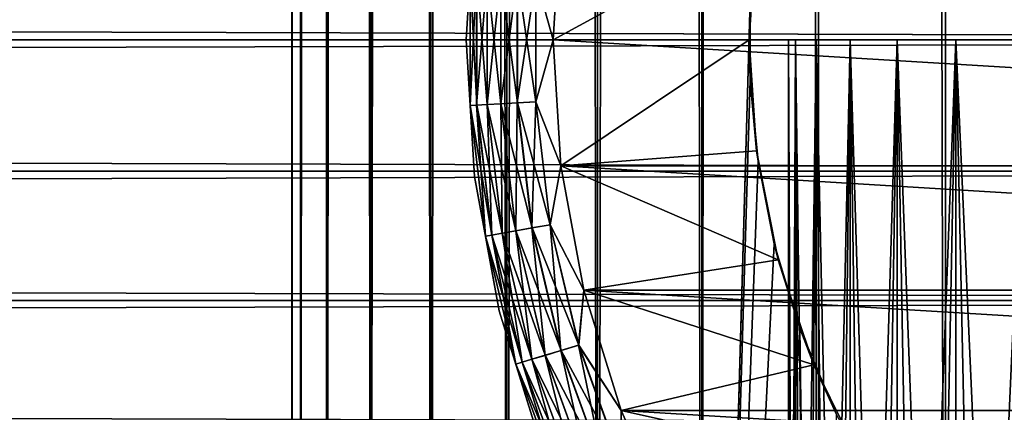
# Model space of a CAD drawing. Extents: x -265 to 265, y 0 to 747.
# Tile 83 of 256: x 231.88 to 243.18, y 15.73 to 20.23. Entities that reach past the tile are written whole.
import ezdxf

# ---------------------------------------------------------------- set-up
doc = ezdxf.new("R2010")
doc.units = 0
doc.header["$LTSCALE"] = 65.185185
for name, color, linetype in [('103', 7, 'CONTINUOUS'), ('107', 7, 'CONTINUOUS'), ('111', 7, 'CONTINUOUS'), ('112', 7, 'CONTINUOUS'), ('113', 7, 'CONTINUOUS'), ('43', 7, 'CONTINUOUS'), ('44', 7, 'CONTINUOUS'), ('87', 7, 'CONTINUOUS'), ('88', 7, 'CONTINUOUS'), ('95', 7, 'CONTINUOUS'), ('97', 7, 'CONTINUOUS'), ('98', 7, 'CONTINUOUS'), ('99', 7, 'CONTINUOUS')]:
    doc.layers.add(name, color=color, linetype=linetype)

msp = doc.modelspace()

# ---------------------------------------------------------------- linework, layer by layer
at = {"layer": '103', "color": 7, "linetype": 'CONTINUOUS'}
for points in [[(237, 20, -74), (237.095, 21.567, -74), (237.047, 20.754, -74.223), (237, 20, -74)], [(238.087, 21.446, -75), (238, 20, -75), (237.799, 20.711, -74.975), (238.087, 21.446, -75)], [(237, 20, -74), (237.047, 20.754, -74.223), (237.047, 19.246, -74.223), (237, 20, -74)], [(237.121, 20.75, -74.434), (237.121, 19.25, -74.434), (237.047, 20.754, -74.223), (237.121, 20.75, -74.434)], [(237.047, 20.754, -74.223), (237.121, 19.25, -74.434), (237.047, 19.246, -74.223), (237.047, 20.754, -74.223)], [(237.24, 20.743, -74.624), (237.24, 19.257, -74.624), (237.121, 20.75, -74.434), (237.24, 20.743, -74.624)], [(237.121, 20.75, -74.434), (237.24, 19.257, -74.624), (237.121, 19.25, -74.434), (237.121, 20.75, -74.434)], [(237.398, 20.734, -74.782), (237.398, 19.266, -74.782), (237.24, 20.743, -74.624), (237.398, 20.734, -74.782)], [(237.24, 20.743, -74.624), (237.398, 19.266, -74.782), (237.24, 19.257, -74.624), (237.24, 20.743, -74.624)], [(237.588, 20.723, -74.901), (237.588, 19.277, -74.901), (237.398, 20.734, -74.782), (237.588, 20.723, -74.901)], [(237.398, 20.734, -74.782), (237.588, 19.277, -74.901), (237.398, 19.266, -74.782), (237.398, 20.734, -74.782)], [(237.799, 20.711, -74.975), (237.799, 19.289, -74.975), (237.588, 20.723, -74.901), (237.799, 20.711, -74.975)], [(237.588, 20.723, -74.901), (237.799, 19.289, -74.975), (237.588, 19.277, -74.901), (237.588, 20.723, -74.901)], [(237.799, 20.711, -74.975), (238, 20, -75), (237.799, 19.289, -74.975), (237.799, 20.711, -74.975)], [(237.095, 18.433, -74), (237, 20, -74), (237.047, 19.246, -74.223), (237.095, 18.433, -74)], [(238, 20, -75), (238.087, 18.554, -75), (237.799, 19.289, -74.975), (238, 20, -75)], [(237.121, 19.25, -74.434), (237.295, 17.76, -74.434), (237.047, 19.246, -74.223), (237.121, 19.25, -74.434)], [(237.095, 18.433, -74), (237.047, 19.246, -74.223), (237.222, 17.747, -74.223), (237.095, 18.433, -74)], [(237.047, 19.246, -74.223), (237.295, 17.76, -74.434), (237.222, 17.747, -74.223), (237.047, 19.246, -74.223)], [(237.24, 19.257, -74.624), (237.413, 17.781, -74.624), (237.121, 19.25, -74.434), (237.24, 19.257, -74.624)], [(237.121, 19.25, -74.434), (237.413, 17.781, -74.624), (237.295, 17.76, -74.434), (237.121, 19.25, -74.434)], [(237.398, 19.266, -74.782), (237.569, 17.808, -74.782), (237.24, 19.257, -74.624), (237.398, 19.266, -74.782)], [(237.24, 19.257, -74.624), (237.569, 17.808, -74.782), (237.413, 17.781, -74.624), (237.24, 19.257, -74.624)], [(237.588, 19.277, -74.901), (237.756, 17.841, -74.901), (237.398, 19.266, -74.782), (237.588, 19.277, -74.901)], [(237.398, 19.266, -74.782), (237.756, 17.841, -74.901), (237.569, 17.808, -74.782), (237.398, 19.266, -74.782)], [(237.799, 19.289, -74.975), (237.964, 17.878, -74.975), (237.588, 19.277, -74.901), (237.799, 19.289, -74.975)], [(237.588, 19.277, -74.901), (237.964, 17.878, -74.975), (237.756, 17.841, -74.901), (237.588, 19.277, -74.901)], [(237.799, 19.289, -74.975), (238.087, 18.554, -75), (237.964, 17.878, -74.975), (237.799, 19.289, -74.975)], [(238.087, 18.554, -75), (238.349, 17.128, -75), (237.964, 17.878, -74.975), (238.087, 18.554, -75)], [(237.378, 16.889, -74), (237.095, 18.433, -74), (237.222, 17.747, -74.223), (237.378, 16.889, -74)], [(237.964, 17.878, -74.975), (238.292, 16.495, -74.975), (237.756, 17.841, -74.901), (237.964, 17.878, -74.975)], [(237.964, 17.878, -74.975), (238.349, 17.128, -75), (238.292, 16.495, -74.975), (237.964, 17.878, -74.975)], [(237.295, 17.76, -74.434), (237.641, 16.3, -74.434), (237.222, 17.747, -74.223), (237.295, 17.76, -74.434)], [(237.378, 16.889, -74), (237.222, 17.747, -74.223), (237.57, 16.279, -74.223), (237.378, 16.889, -74)], [(237.222, 17.747, -74.223), (237.641, 16.3, -74.434), (237.57, 16.279, -74.223), (237.222, 17.747, -74.223)], [(237.413, 17.781, -74.624), (237.755, 16.334, -74.624), (237.295, 17.76, -74.434), (237.413, 17.781, -74.624)], [(237.295, 17.76, -74.434), (237.755, 16.334, -74.624), (237.641, 16.3, -74.434), (237.295, 17.76, -74.434)], [(237.569, 17.808, -74.782), (237.907, 16.38, -74.782), (237.413, 17.781, -74.624), (237.569, 17.808, -74.782)], [(237.413, 17.781, -74.624), (237.907, 16.38, -74.782), (237.755, 16.334, -74.624), (237.413, 17.781, -74.624)], [(237.756, 17.841, -74.901), (238.089, 16.434, -74.901), (237.569, 17.808, -74.782), (237.756, 17.841, -74.901)], [(237.569, 17.808, -74.782), (238.089, 16.434, -74.901), (237.907, 16.38, -74.782), (237.569, 17.808, -74.782)], [(237.756, 17.841, -74.901), (238.292, 16.495, -74.975), (238.089, 16.434, -74.901), (237.756, 17.841, -74.901)], [(238.349, 17.128, -75), (238.78, 15.745, -75), (238.292, 16.495, -74.975), (238.349, 17.128, -75)], [(237.845, 15.39, -74), (237.378, 16.889, -74), (237.57, 16.279, -74.223), (237.845, 15.39, -74)], [(238.089, 16.434, -74.901), (238.584, 15.076, -74.901), (237.907, 16.38, -74.782), (238.089, 16.434, -74.901)], [(238.292, 16.495, -74.975), (238.778, 15.159, -74.975), (238.089, 16.434, -74.901), (238.292, 16.495, -74.975)], [(238.089, 16.434, -74.901), (238.778, 15.159, -74.975), (238.584, 15.076, -74.901), (238.089, 16.434, -74.901)], [(238.292, 16.495, -74.975), (238.78, 15.745, -75), (238.778, 15.159, -74.975), (238.292, 16.495, -74.975)], [(237.641, 16.3, -74.434), (238.154, 14.89, -74.434), (237.57, 16.279, -74.223), (237.641, 16.3, -74.434)], [(237.845, 15.39, -74), (237.57, 16.279, -74.223), (238.086, 14.861, -74.223), (237.845, 15.39, -74)], [(237.57, 16.279, -74.223), (238.154, 14.89, -74.434), (238.086, 14.861, -74.223), (237.57, 16.279, -74.223)], [(237.755, 16.334, -74.624), (238.264, 14.937, -74.624), (237.641, 16.3, -74.434), (237.755, 16.334, -74.624)], [(237.641, 16.3, -74.434), (238.264, 14.937, -74.624), (238.154, 14.89, -74.434), (237.641, 16.3, -74.434)], [(237.907, 16.38, -74.782), (238.409, 15, -74.782), (237.755, 16.334, -74.624), (237.907, 16.38, -74.782)], [(237.755, 16.334, -74.624), (238.409, 15, -74.782), (238.264, 14.937, -74.624), (237.755, 16.334, -74.624)], [(237.907, 16.38, -74.782), (238.584, 15.076, -74.901), (238.409, 15, -74.782), (237.907, 16.38, -74.782)], [(238.78, 15.745, -75), (239.375, 14.423, -75), (238.778, 15.159, -74.975), (238.78, 15.745, -75)]]:
    msp.add_3dface(points, dxfattribs=at)
at = {"layer": '107', "color": 7, "linetype": 'CONTINUOUS'}
for points in [[(237.095, 21.567, -26), (237, 20, -26), (237.047, 20.754, -25.779), (237.095, 21.567, -26)], [(238, 20, -25), (238.087, 21.446, -25), (237.798, 20.711, -25.025), (238, 20, -25)], [(237, 20, -26), (237.047, 19.246, -25.779), (237.047, 20.754, -25.779), (237, 20, -26)], [(237.047, 19.246, -25.779), (237.12, 20.75, -25.567), (237.047, 20.754, -25.779), (237.047, 19.246, -25.779)], [(237.12, 19.25, -25.567), (237.12, 20.75, -25.567), (237.047, 19.246, -25.779), (237.12, 19.25, -25.567)], [(237.12, 19.25, -25.567), (237.239, 20.743, -25.377), (237.12, 20.75, -25.567), (237.12, 19.25, -25.567)], [(237.239, 19.257, -25.377), (237.239, 20.743, -25.377), (237.12, 19.25, -25.567), (237.239, 19.257, -25.377)], [(237.239, 19.257, -25.377), (237.398, 20.734, -25.218), (237.239, 20.743, -25.377), (237.239, 19.257, -25.377)], [(237.398, 19.266, -25.218), (237.398, 20.734, -25.218), (237.239, 19.257, -25.377), (237.398, 19.266, -25.218)], [(237.398, 19.266, -25.218), (237.587, 20.723, -25.099), (237.398, 20.734, -25.218), (237.398, 19.266, -25.218)], [(237.587, 19.277, -25.099), (237.587, 20.723, -25.099), (237.398, 19.266, -25.218), (237.587, 19.277, -25.099)], [(237.587, 19.277, -25.099), (237.798, 20.711, -25.025), (237.587, 20.723, -25.099), (237.587, 19.277, -25.099)], [(237.798, 19.289, -25.025), (237.798, 20.711, -25.025), (237.587, 19.277, -25.099), (237.798, 19.289, -25.025)], [(237.798, 19.289, -25.025), (238, 20, -25), (237.798, 20.711, -25.025), (237.798, 19.289, -25.025)], [(237, 20, -26), (237.095, 18.433, -26), (237.047, 19.246, -25.779), (237, 20, -26)], [(238.087, 18.554, -25), (238, 20, -25), (237.798, 19.289, -25.025), (238.087, 18.554, -25)], [(237.222, 17.747, -25.779), (237.12, 19.25, -25.567), (237.047, 19.246, -25.779), (237.222, 17.747, -25.779)], [(237.095, 18.433, -26), (237.222, 17.747, -25.779), (237.047, 19.246, -25.779), (237.095, 18.433, -26)], [(237.295, 17.76, -25.567), (237.239, 19.257, -25.377), (237.12, 19.25, -25.567), (237.295, 17.76, -25.567)], [(237.295, 17.76, -25.567), (237.12, 19.25, -25.567), (237.222, 17.747, -25.779), (237.295, 17.76, -25.567)], [(237.412, 17.78, -25.377), (237.398, 19.266, -25.218), (237.239, 19.257, -25.377), (237.412, 17.78, -25.377)], [(237.412, 17.78, -25.377), (237.239, 19.257, -25.377), (237.295, 17.76, -25.567), (237.412, 17.78, -25.377)], [(237.568, 17.808, -25.218), (237.587, 19.277, -25.099), (237.398, 19.266, -25.218), (237.568, 17.808, -25.218)], [(237.568, 17.808, -25.218), (237.398, 19.266, -25.218), (237.412, 17.78, -25.377), (237.568, 17.808, -25.218)], [(237.755, 17.841, -25.099), (237.587, 19.277, -25.099), (237.568, 17.808, -25.218), (237.755, 17.841, -25.099)], [(237.755, 17.841, -25.099), (237.798, 19.289, -25.025), (237.587, 19.277, -25.099), (237.755, 17.841, -25.099)], [(237.963, 17.878, -25.025), (237.798, 19.289, -25.025), (237.755, 17.841, -25.099), (237.963, 17.878, -25.025)], [(237.963, 17.878, -25.025), (238.087, 18.554, -25), (237.798, 19.289, -25.025), (237.963, 17.878, -25.025)], [(238.349, 17.128, -25), (238.087, 18.554, -25), (237.963, 17.878, -25.025), (238.349, 17.128, -25)], [(237.095, 18.433, -26), (237.378, 16.889, -26), (237.222, 17.747, -25.779), (237.095, 18.433, -26)], [(238.088, 16.434, -25.099), (237.963, 17.878, -25.025), (237.755, 17.841, -25.099), (238.088, 16.434, -25.099)], [(238.291, 16.495, -25.025), (238.349, 17.128, -25), (237.963, 17.878, -25.025), (238.291, 16.495, -25.025)], [(238.291, 16.495, -25.025), (237.963, 17.878, -25.025), (238.088, 16.434, -25.099), (238.291, 16.495, -25.025)], [(237.57, 16.279, -25.779), (237.295, 17.76, -25.567), (237.222, 17.747, -25.779), (237.57, 16.279, -25.779)], [(237.378, 16.889, -26), (237.57, 16.279, -25.779), (237.222, 17.747, -25.779), (237.378, 16.889, -26)], [(237.641, 16.3, -25.567), (237.412, 17.78, -25.377), (237.295, 17.76, -25.567), (237.641, 16.3, -25.567)], [(237.641, 16.3, -25.567), (237.295, 17.76, -25.567), (237.57, 16.279, -25.779), (237.641, 16.3, -25.567)], [(237.755, 16.334, -25.377), (237.568, 17.808, -25.218), (237.412, 17.78, -25.377), (237.755, 16.334, -25.377)], [(237.755, 16.334, -25.377), (237.412, 17.78, -25.377), (237.641, 16.3, -25.567), (237.755, 16.334, -25.377)], [(237.906, 16.379, -25.218), (237.755, 17.841, -25.099), (237.568, 17.808, -25.218), (237.906, 16.379, -25.218)], [(237.906, 16.379, -25.218), (237.568, 17.808, -25.218), (237.755, 16.334, -25.377), (237.906, 16.379, -25.218)], [(238.088, 16.434, -25.099), (237.755, 17.841, -25.099), (237.906, 16.379, -25.218), (238.088, 16.434, -25.099)], [(238.78, 15.745, -25), (238.349, 17.128, -25), (238.291, 16.495, -25.025), (238.78, 15.745, -25)], [(237.378, 16.889, -26), (237.845, 15.39, -26), (237.57, 16.279, -25.779), (237.378, 16.889, -26)], [(238.409, 15, -25.218), (238.088, 16.434, -25.099), (237.906, 16.379, -25.218), (238.409, 15, -25.218)], [(238.583, 15.075, -25.099), (238.291, 16.495, -25.025), (238.088, 16.434, -25.099), (238.583, 15.075, -25.099)], [(238.583, 15.075, -25.099), (238.088, 16.434, -25.099), (238.409, 15, -25.218), (238.583, 15.075, -25.099)], [(238.777, 15.159, -25.025), (238.78, 15.745, -25), (238.291, 16.495, -25.025), (238.777, 15.159, -25.025)], [(238.777, 15.159, -25.025), (238.291, 16.495, -25.025), (238.583, 15.075, -25.099), (238.777, 15.159, -25.025)], [(238.086, 14.861, -25.779), (237.641, 16.3, -25.567), (237.57, 16.279, -25.779), (238.086, 14.861, -25.779)], [(237.845, 15.39, -26), (238.086, 14.861, -25.779), (237.57, 16.279, -25.779), (237.845, 15.39, -26)], [(238.154, 14.89, -25.567), (237.755, 16.334, -25.377), (237.641, 16.3, -25.567), (238.154, 14.89, -25.567)], [(238.154, 14.89, -25.567), (237.641, 16.3, -25.567), (238.086, 14.861, -25.779), (238.154, 14.89, -25.567)], [(238.263, 14.937, -25.377), (237.906, 16.379, -25.218), (237.755, 16.334, -25.377), (238.263, 14.937, -25.377)], [(238.263, 14.937, -25.377), (237.755, 16.334, -25.377), (238.154, 14.89, -25.567), (238.263, 14.937, -25.377)], [(238.409, 15, -25.218), (237.906, 16.379, -25.218), (238.263, 14.937, -25.377), (238.409, 15, -25.218)], [(239.375, 14.423, -25), (238.78, 15.745, -25), (238.777, 15.159, -25.025), (239.375, 14.423, -25)]]:
    msp.add_3dface(points, dxfattribs=at)
at = {"layer": '111', "color": 7, "linetype": 'CONTINUOUS'}
for points in [[(240.78, 20, 1.214), (240.7, 20), (240.78, 20, -1.214), (240.78, 20, 1.214)], [(241.017, 20, 2.407), (240.78, 20, 1.214), (241.017, 20, -2.407), (241.017, 20, 2.407)], [(241.017, 20, -2.407), (240.78, 20, 1.214), (240.78, 20, -1.214), (241.017, 20, -2.407)], [(241.408, 20, 3.559), (241.017, 20, 2.407), (241.408, 20, -3.559), (241.408, 20, 3.559)], [(241.408, 20, -3.559), (241.017, 20, 2.407), (241.017, 20, -2.407), (241.408, 20, -3.559)], [(241.946, 20, 4.65), (241.408, 20, 3.559), (241.946, 20, -4.65), (241.946, 20, 4.65)], [(241.946, 20, -4.65), (241.408, 20, 3.559), (241.408, 20, -3.559), (241.946, 20, -4.65)], [(242.622, 20, 5.661), (241.946, 20, 4.65), (242.622, 20, -5.661), (242.622, 20, 5.661)], [(242.622, 20, -5.661), (241.946, 20, 4.65), (241.946, 20, -4.65), (242.622, 20, -5.661)], [(243.424, 20, 6.576), (242.622, 20, 5.661), (243.424, 20, -6.576), (243.424, 20, 6.576)], [(243.424, 20, -6.576), (242.622, 20, 5.661), (242.622, 20, -5.661), (243.424, 20, -6.576)]]:
    msp.add_3dface(points, dxfattribs=at)
at = {"layer": '112', "color": 7, "linetype": 'CONTINUOUS'}
for points in [[(240.7, 20), (240.78, 20, 1.214), (240.7, 2), (240.7, 20)], [(240.7, 2), (240.78, 20, 1.214), (240.72, 2, 0.608), (240.7, 2)], [(240.72, 2, 0.608), (240.78, 20, 1.214), (240.78, 2, 1.214), (240.72, 2, 0.608)], [(240.78, 20, 1.214), (241.017, 20, 2.407), (240.78, 2, 1.214), (240.78, 20, 1.214)], [(240.78, 2, 1.214), (241.017, 20, 2.407), (240.879, 2, 1.814), (240.78, 2, 1.214)], [(240.879, 2, 1.814), (241.017, 20, 2.407), (241.017, 2, 2.407), (240.879, 2, 1.814)], [(241.017, 20, 2.407), (241.408, 20, 3.559), (241.017, 2, 2.407), (241.017, 20, 2.407)], [(241.017, 2, 2.407), (241.408, 20, 3.559), (241.194, 2, 2.989), (241.017, 2, 2.407)], [(241.194, 2, 2.989), (241.408, 20, 3.559), (241.408, 2, 3.559), (241.194, 2, 2.989)], [(241.408, 20, 3.559), (241.946, 20, 4.65), (241.408, 2, 3.559), (241.408, 20, 3.559)], [(241.408, 2, 3.559), (241.946, 20, 4.65), (241.659, 2, 4.113), (241.408, 2, 3.559)], [(241.659, 2, 4.113), (241.946, 20, 4.65), (241.946, 2, 4.65), (241.659, 2, 4.113)], [(241.946, 20, 4.65), (242.622, 20, 5.661), (241.946, 2, 4.65), (241.946, 20, 4.65)], [(241.946, 2, 4.65), (242.622, 20, 5.661), (242.267, 2, 5.167), (241.946, 2, 4.65)], [(242.267, 2, 5.167), (242.622, 20, 5.661), (242.622, 2, 5.661), (242.267, 2, 5.167)], [(242.622, 20, 5.661), (243.424, 20, 6.576), (242.622, 2, 5.661), (242.622, 20, 5.661)], [(242.622, 2, 5.661), (243.424, 20, 6.576), (243.008, 2, 6.132), (242.622, 2, 5.661)], [(243.008, 2, 6.132), (243.424, 20, 6.576), (243.424, 2, 6.576), (243.008, 2, 6.132)]]:
    msp.add_3dface(points, dxfattribs=at)
at = {"layer": '113', "color": 7, "linetype": 'CONTINUOUS'}
for points in [[(240.78, 20, -1.214), (240.7, 20), (240.78, 2, -1.214), (240.78, 20, -1.214)], [(240.7, 20), (240.7, 2), (240.72, 2, -0.608), (240.7, 20)], [(240.78, 2, -1.214), (240.7, 20), (240.72, 2, -0.608), (240.78, 2, -1.214)], [(241.017, 20, -2.407), (240.78, 20, -1.214), (241.017, 2, -2.407), (241.017, 20, -2.407)], [(241.017, 2, -2.407), (240.78, 20, -1.214), (240.879, 2, -1.814), (241.017, 2, -2.407)], [(240.879, 2, -1.814), (240.78, 20, -1.214), (240.78, 2, -1.214), (240.879, 2, -1.814)], [(241.408, 20, -3.559), (241.017, 20, -2.407), (241.408, 2, -3.559), (241.408, 20, -3.559)], [(241.408, 2, -3.559), (241.017, 20, -2.407), (241.194, 2, -2.989), (241.408, 2, -3.559)], [(241.194, 2, -2.989), (241.017, 20, -2.407), (241.017, 2, -2.407), (241.194, 2, -2.989)], [(241.946, 20, -4.65), (241.408, 20, -3.559), (241.946, 2, -4.65), (241.946, 20, -4.65)], [(241.946, 2, -4.65), (241.408, 20, -3.559), (241.659, 2, -4.113), (241.946, 2, -4.65)], [(241.659, 2, -4.113), (241.408, 20, -3.559), (241.408, 2, -3.559), (241.659, 2, -4.113)], [(242.622, 20, -5.661), (241.946, 20, -4.65), (242.622, 2, -5.661), (242.622, 20, -5.661)], [(242.622, 2, -5.661), (241.946, 20, -4.65), (242.267, 2, -5.167), (242.622, 2, -5.661)], [(242.267, 2, -5.167), (241.946, 20, -4.65), (241.946, 2, -4.65), (242.267, 2, -5.167)], [(243.424, 20, -6.576), (242.622, 20, -5.661), (243.424, 2, -6.576), (243.424, 20, -6.576)], [(243.424, 2, -6.576), (242.622, 20, -5.661), (243.008, 2, -6.132), (243.424, 2, -6.576)], [(243.008, 2, -6.132), (242.622, 20, -5.661), (242.622, 2, -5.661), (243.008, 2, -6.132)]]:
    msp.add_3dface(points, dxfattribs=at)
at = {"layer": '43', "color": 7, "linetype": 'CONTINUOUS'}
for points in [[(-263, 21.507, 39.909), (-263, 20, 40), (263, 21.507, 39.909), (-263, 21.507, 39.909)], [(263, 21.507, 39.909), (-263, 20, 40), (263, 20, 40), (263, 21.507, 39.909)], [(-263, 20, 15), (-263, 21.507, 15.091), (263, 20, 15), (-263, 20, 15)], [(263, 20, 15), (-263, 21.507, 15.091), (263, 21.507, 15.091), (263, 20, 15)]]:
    msp.add_3dface(points, dxfattribs=at)
at = {"layer": '44', "color": 7, "linetype": 'CONTINUOUS'}
for points in [[(263, 20, 40), (-263, 20, 40), (-263, 18.493, 39.909), (263, 20, 40)], [(-263, 20, 15), (263, 20, 15), (263, 18.493, 15.091), (-263, 20, 15)], [(-263, 18.493, 15.091), (-263, 20, 15), (263, 18.493, 15.091), (-263, 18.493, 15.091)], [(263, 20, 40), (-263, 18.493, 39.909), (263, 18.493, 39.909), (263, 20, 40)], [(-263, 17.009, 15.363), (-263, 18.493, 15.091), (263, 17.009, 15.363), (-263, 17.009, 15.363)], [(263, 17.009, 15.363), (-263, 18.493, 15.091), (263, 18.493, 15.091), (263, 17.009, 15.363)], [(-263, 18.493, 39.909), (-263, 17.009, 39.637), (263, 18.493, 39.909), (-263, 18.493, 39.909)], [(263, 18.493, 39.909), (-263, 17.009, 39.637), (263, 17.009, 39.637), (263, 18.493, 39.909)], [(-263, 15.567, 15.812), (-263, 17.009, 15.363), (263, 15.567, 15.812), (-263, 15.567, 15.812)], [(263, 15.567, 15.812), (-263, 17.009, 15.363), (263, 17.009, 15.363), (263, 15.567, 15.812)], [(-263, 17.009, 39.637), (-263, 15.567, 39.188), (263, 17.009, 39.637), (-263, 17.009, 39.637)], [(263, 17.009, 39.637), (-263, 15.567, 39.188), (263, 15.567, 39.188), (263, 17.009, 39.637)]]:
    msp.add_3dface(points, dxfattribs=at)
at = {"layer": '87', "color": 7, "linetype": 'CONTINUOUS'}
for points in [[(235, 1), (235.101, 1, 1.741), (235, 739), (235, 1)], [(235, 739), (235.101, 1, 1.741), (235.101, 739, 1.741), (235, 739)], [(235.101, 1, 1.741), (235.404, 1, 3.459), (235.101, 739, 1.741), (235.101, 1, 1.741)], [(235.101, 739, 1.741), (235.404, 1, 3.459), (235.404, 739, 3.459), (235.101, 739, 1.741)], [(235.404, 1, 3.459), (235.905, 1, 5.13), (235.404, 739, 3.459), (235.404, 1, 3.459)], [(235.404, 739, 3.459), (235.905, 1, 5.13), (235.905, 739, 5.13), (235.404, 739, 3.459)], [(235.905, 1, 5.13), (236.596, 1, 6.732), (235.905, 739, 5.13), (235.905, 1, 5.13)], [(235.905, 739, 5.13), (236.596, 1, 6.732), (236.596, 739, 6.732), (235.905, 739, 5.13)], [(236.596, 1, 6.732), (237.468, 1, 8.243), (236.596, 739, 6.732), (236.596, 1, 6.732)], [(236.596, 739, 6.732), (237.468, 1, 8.243), (237.468, 739, 8.243), (236.596, 739, 6.732)], [(237.468, 1, 8.243), (238.509, 1, 9.642), (237.468, 739, 8.243), (237.468, 1, 8.243)], [(237.468, 739, 8.243), (238.509, 1, 9.642), (238.509, 739, 9.642), (237.468, 739, 8.243)], [(238.509, 1, 9.642), (239.706, 1, 10.911), (238.509, 739, 9.642), (238.509, 1, 9.642)], [(238.509, 739, 9.642), (239.706, 1, 10.911), (239.706, 739, 10.911), (238.509, 739, 9.642)], [(239.706, 1, 10.911), (241.043, 1, 12.032), (239.706, 739, 10.911), (239.706, 1, 10.911)], [(239.706, 739, 10.911), (241.043, 1, 12.032), (241.043, 739, 12.032), (239.706, 739, 10.911)], [(241.043, 1, 12.032), (242.5, 1, 12.99), (241.043, 739, 12.032), (241.043, 1, 12.032)], [(241.043, 739, 12.032), (242.5, 1, 12.99), (242.5, 739, 12.99), (241.043, 739, 12.032)], [(242.5, 1, 12.99), (244.059, 1, 13.773), (242.5, 739, 12.99), (242.5, 1, 12.99)], [(242.5, 739, 12.99), (244.059, 1, 13.773), (244.059, 739, 13.773), (242.5, 739, 12.99)]]:
    msp.add_3dface(points, dxfattribs=at)
at = {"layer": '88', "color": 7, "linetype": 'CONTINUOUS'}
for points in [[(235, 1), (235, 739), (235.101, 739, -1.741), (235, 1)], [(235.101, 1, -1.741), (235, 1), (235.101, 739, -1.741), (235.101, 1, -1.741)], [(235.404, 1, -3.459), (235.101, 1, -1.741), (235.404, 739, -3.459), (235.404, 1, -3.459)], [(235.404, 739, -3.459), (235.101, 1, -1.741), (235.101, 739, -1.741), (235.404, 739, -3.459)], [(235.905, 1, -5.13), (235.404, 1, -3.459), (235.905, 739, -5.13), (235.905, 1, -5.13)], [(235.905, 739, -5.13), (235.404, 1, -3.459), (235.404, 739, -3.459), (235.905, 739, -5.13)], [(236.596, 1, -6.732), (235.905, 1, -5.13), (236.596, 739, -6.732), (236.596, 1, -6.732)], [(236.596, 739, -6.732), (235.905, 1, -5.13), (235.905, 739, -5.13), (236.596, 739, -6.732)], [(237.468, 1, -8.243), (236.596, 1, -6.732), (237.468, 739, -8.243), (237.468, 1, -8.243)], [(237.468, 739, -8.243), (236.596, 1, -6.732), (236.596, 739, -6.732), (237.468, 739, -8.243)], [(238.509, 1, -9.642), (237.468, 1, -8.243), (238.509, 739, -9.642), (238.509, 1, -9.642)], [(238.509, 739, -9.642), (237.468, 1, -8.243), (237.468, 739, -8.243), (238.509, 739, -9.642)], [(239.706, 1, -10.911), (238.509, 1, -9.642), (239.706, 739, -10.911), (239.706, 1, -10.911)], [(239.706, 739, -10.911), (238.509, 1, -9.642), (238.509, 739, -9.642), (239.706, 739, -10.911)], [(239.706, 1, -10.911), (239.706, 739, -10.911), (240.261, 719.538, -11.408), (239.706, 1, -10.911)], [(239.706, 1, -10.911), (240.261, 719.538, -11.408), (240.261, 20.462, -11.408), (239.706, 1, -10.911)], [(240.261, 19.538, -11.408), (239.706, 1, -10.911), (240.261, 20.462, -11.408), (240.261, 19.538, -11.408)], [(240.35, 18.607, -11.484), (239.706, 1, -10.911), (240.261, 19.538, -11.408), (240.35, 18.607, -11.484)], [(240.535, 17.66, -11.637), (239.706, 1, -10.911), (240.35, 18.607, -11.484), (240.535, 17.66, -11.637)], [(240.828, 16.692, -11.869), (239.706, 1, -10.911), (240.535, 17.66, -11.637), (240.828, 16.692, -11.869)], [(241.043, 1, -12.032), (239.706, 1, -10.911), (240.828, 16.692, -11.869), (241.043, 1, -12.032)], [(241.246, 15.707, -12.181), (241.043, 1, -12.032), (240.828, 16.692, -11.869), (241.246, 15.707, -12.181)]]:
    msp.add_3dface(points, dxfattribs=at)
at = {"layer": '95', "color": 7, "linetype": 'CONTINUOUS'}
for points in [[(240.25, 20, -25), (240.261, 20.462, -11.408), (240.333, 21.273, -25), (240.25, 20, -25)], [(240.261, 19.538, -11.408), (240.261, 20.462, -11.408), (240.25, 20, -25), (240.261, 19.538, -11.408)], [(240.333, 18.727, -25), (240.261, 19.538, -11.408), (240.25, 20, -25), (240.333, 18.727, -25)], [(240.35, 18.607, -11.484), (240.261, 19.538, -11.408), (240.333, 18.727, -25), (240.35, 18.607, -11.484)], [(240.582, 17.477, -25), (240.35, 18.607, -11.484), (240.333, 18.727, -25), (240.582, 17.477, -25)], [(240.535, 17.66, -11.637), (240.35, 18.607, -11.484), (240.582, 17.477, -25), (240.535, 17.66, -11.637)], [(240.828, 16.692, -11.869), (240.535, 17.66, -11.637), (240.582, 17.477, -25), (240.828, 16.692, -11.869)], [(240.992, 16.269, -25), (240.828, 16.692, -11.869), (240.582, 17.477, -25), (240.992, 16.269, -25)], [(241.246, 15.707, -12.181), (240.828, 16.692, -11.869), (240.992, 16.269, -25), (241.246, 15.707, -12.181)], [(241.556, 15.125, -25), (241.246, 15.707, -12.181), (240.992, 16.269, -25), (241.556, 15.125, -25)]]:
    msp.add_3dface(points, dxfattribs=at)
at = {"layer": '97', "color": 7, "linetype": 'CONTINUOUS'}
for points in [[(238, 20, -25), (240.333, 21.273, -25), (238.087, 21.446, -25), (238, 20, -25)], [(240.25, 20, -25), (240.333, 21.273, -25), (238, 20, -25), (240.25, 20, -25)], [(238.087, 18.554, -25), (240.25, 20, -25), (238, 20, -25), (238.087, 18.554, -25)], [(240.333, 18.727, -25), (240.25, 20, -25), (238.087, 18.554, -25), (240.333, 18.727, -25)], [(240.582, 17.477, -25), (240.333, 18.727, -25), (238.087, 18.554, -25), (240.582, 17.477, -25)], [(238.349, 17.128, -25), (240.582, 17.477, -25), (238.087, 18.554, -25), (238.349, 17.128, -25)], [(240.992, 16.269, -25), (240.582, 17.477, -25), (238.349, 17.128, -25), (240.992, 16.269, -25)], [(238.78, 15.745, -25), (240.992, 16.269, -25), (238.349, 17.128, -25), (238.78, 15.745, -25)], [(241.556, 15.125, -25), (240.992, 16.269, -25), (238.78, 15.745, -25), (241.556, 15.125, -25)], [(239.375, 14.423, -25), (241.556, 15.125, -25), (238.78, 15.745, -25), (239.375, 14.423, -25)]]:
    msp.add_3dface(points, dxfattribs=at)
at = {"layer": '98', "color": 7, "linetype": 'CONTINUOUS'}
for points in [[(238, 20, -75), (238.087, 21.446, -75), (262, 20, -75), (238, 20, -75)], [(262, 20, -75), (238.087, 21.446, -75), (261.913, 21.446, -75), (262, 20, -75)], [(238.087, 18.554, -75), (238, 20, -75), (261.913, 18.554, -75), (238.087, 18.554, -75)], [(261.913, 18.554, -75), (238, 20, -75), (262, 20, -75), (261.913, 18.554, -75)], [(238.349, 17.128, -75), (238.087, 18.554, -75), (261.651, 17.128, -75), (238.349, 17.128, -75)], [(261.651, 17.128, -75), (238.087, 18.554, -75), (261.913, 18.554, -75), (261.651, 17.128, -75)], [(238.78, 15.745, -75), (238.349, 17.128, -75), (261.22, 15.745, -75), (238.78, 15.745, -75)], [(261.22, 15.745, -75), (238.349, 17.128, -75), (261.651, 17.128, -75), (261.22, 15.745, -75)], [(239.375, 14.423, -75), (238.78, 15.745, -75), (260.625, 14.423, -75), (239.375, 14.423, -75)], [(260.625, 14.423, -75), (238.78, 15.745, -75), (261.22, 15.745, -75), (260.625, 14.423, -75)]]:
    msp.add_3dface(points, dxfattribs=at)
at = {"layer": '99', "color": 7, "linetype": 'CONTINUOUS'}
for points in [[(237.095, 21.567, -74), (237, 20, -74), (237.095, 21.567, -26), (237.095, 21.567, -74)], [(237.095, 21.567, -26), (237, 20, -74), (237, 20, -26), (237.095, 21.567, -26)], [(237, 20, -74), (237.095, 18.433, -74), (237, 20, -26), (237, 20, -74)], [(237, 20, -26), (237.095, 18.433, -74), (237.095, 18.433, -26), (237, 20, -26)], [(237.095, 18.433, -74), (237.378, 16.889, -74), (237.095, 18.433, -26), (237.095, 18.433, -74)], [(237.095, 18.433, -26), (237.378, 16.889, -74), (237.378, 16.889, -26), (237.095, 18.433, -26)], [(237.378, 16.889, -74), (237.845, 15.39, -74), (237.378, 16.889, -26), (237.378, 16.889, -74)], [(237.378, 16.889, -26), (237.845, 15.39, -74), (237.845, 15.39, -26), (237.378, 16.889, -26)]]:
    msp.add_3dface(points, dxfattribs=at)

doc.saveas('drawing.dxf')
